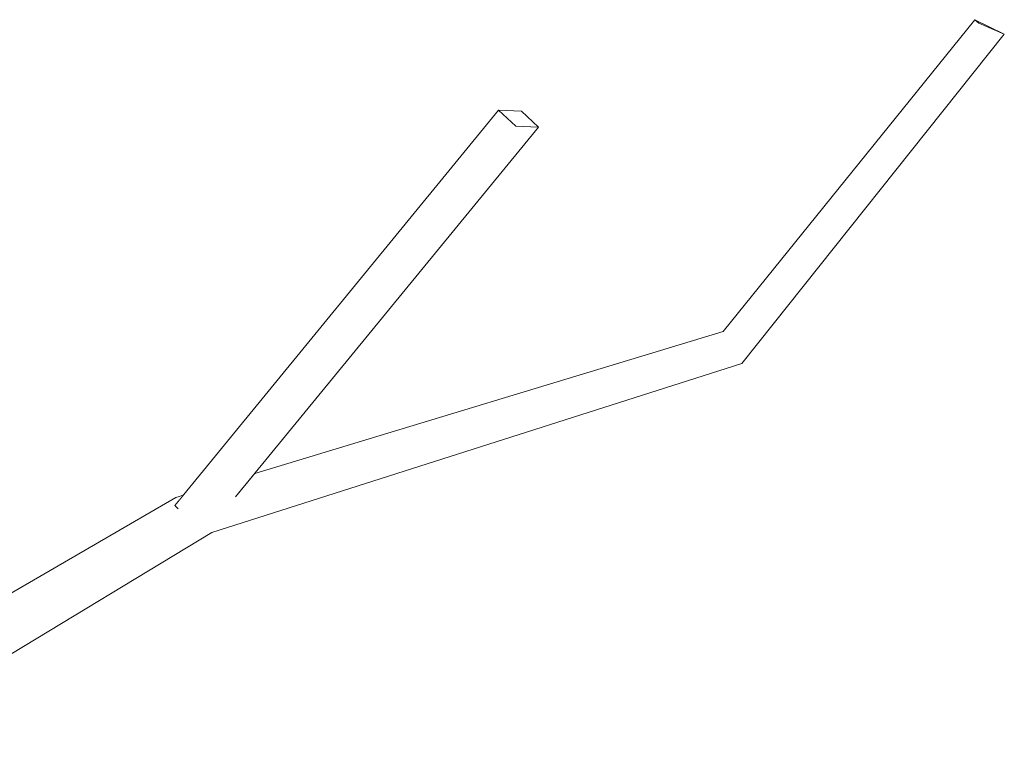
# Model space of a CAD drawing. Extents: x -289599 to -184549, y 66678 to 295474.
# Tile 238 of 256: x -264353 to -264234, y 71966 to 72055. Entities that reach past the tile are written whole.
import ezdxf

# ---------------------------------------------------------------- set-up
doc = ezdxf.new("R2010")
doc.units = 0
doc.header["$MEASUREMENT"] = 0
doc.linetypes.add('Wipeout_Contour', pattern=[1000, 0, -1000])
doc.layers.add('arch drzewa', color=8, linetype='Continuous')
doc.layers.add('arch drzewa_Nr_Pióra__4', color=8, linetype='Continuous', lineweight=9)

msp = doc.modelspace()

# ---------------------------------------------------------------- wipeouts: each hides what was drawn before it
at = {"color": 254, "linetype": 'Wipeout_Contour', "lineweight": 0, "ltscale": 1284700.795515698}
msp.add_wipeout([(-264293.39, 72042.21), (-264290.65, 72042.09), (-264292.71, 72044.03), (-264295.46, 72044.15)], dxfattribs=at).dxf.layer = 'arch drzewa'
at = {"color": 254, "linetype": 'Wipeout_Contour', "lineweight": 0, "ltscale": 963648.692933}
msp.add_wipeout([(-264390.43, 71956.54), (-264330.19, 71992.96), (-264332.12, 71995.41)], dxfattribs=at).dxf.layer = 'arch drzewa'

# ---------------------------------------------------------------- next in the draw order: wipeouts: each hides what was drawn before it
at = {"color": 254, "linetype": 'Wipeout_Contour', "lineweight": 0, "ltscale": 963484.172354}
msp.add_wipeout([(-264266.86, 72016.41), (-264330.19, 71992.96), (-264265.99, 72013.46)], dxfattribs=at).dxf.layer = 'arch drzewa'
at = {"color": 254, "linetype": 'Wipeout_Contour', "lineweight": 0, "ltscale": 963699.562117}
msp.add_wipeout([(-264332.12, 71995.41), (-264392.71, 71958.25), (-264390.43, 71956.54)], dxfattribs=at).dxf.layer = 'arch drzewa'

# ---------------------------------------------------------------- next in the draw order: wipeouts: each hides what was drawn before it
at = {"color": 254, "linetype": 'Wipeout_Contour', "lineweight": 0, "ltscale": 963386.922064}
msp.add_wipeout([(-264265.99, 72013.46), (-264234.21, 72053.39), (-264237.3, 72054.71)], dxfattribs=at).dxf.layer = 'arch drzewa'
at = {"color": 254, "linetype": 'Wipeout_Contour', "lineweight": 0, "ltscale": 2248472.043412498}
msp.add_wipeout([(-264334.55, 71997.24), (-264392.71, 71958.25), (-264332.12, 71995.41), (-264332.9, 71996), (-264334.35, 71995.92), (-264334.69, 71996.24), (-264334.13, 71996.93)], dxfattribs=at).dxf.layer = 'arch drzewa'

# ---------------------------------------------------------------- next in the draw order: wipeouts: each hides what was drawn before it
at = {"color": 254, "linetype": 'Wipeout_Contour', "lineweight": 0, "ltscale": 963542.664075}
msp.add_wipeout([(-264332.12, 71995.41), (-264330.19, 71992.96), (-264266.86, 72016.41)], dxfattribs=at).dxf.layer = 'arch drzewa'
at = {"color": 254, "linetype": 'Wipeout_Contour', "lineweight": 0, "ltscale": 963709.76442}
msp.add_wipeout([(-264334.55, 71997.24), (-264396.88, 71961.07), (-264392.71, 71958.25)], dxfattribs=at).dxf.layer = 'arch drzewa'

# ---------------------------------------------------------------- next in the draw order: linework, layer by layer
at = {"layer": 'arch drzewa_Nr_Pióra__4', "linetype": 'Continuous'}
msp.add_line((-264390.43, 71956.54), (-264330.19, 71992.96), dxfattribs=at)

# ---------------------------------------------------------------- next in the draw order: wipeouts: each hides what was drawn before it
at = {"color": 254, "linetype": 'Wipeout_Contour', "lineweight": 0, "ltscale": 963489.824746}
msp.add_wipeout([(-264268.27, 72017.32), (-264332.12, 71995.41), (-264266.86, 72016.41)], dxfattribs=at).dxf.layer = 'arch drzewa'
at = {"color": 254, "linetype": 'Wipeout_Contour', "lineweight": 0, "ltscale": 963610.809485}
msp.add_wipeout([(-264333.64, 71997.52), (-264334.55, 71997.24), (-264334.13, 71996.93)], dxfattribs=at).dxf.layer = 'arch drzewa'

# ---------------------------------------------------------------- next in the draw order: wipeouts: each hides what was drawn before it
at = {"color": 254, "linetype": 'Wipeout_Contour', "lineweight": 0, "ltscale": 963408.335511}
msp.add_wipeout([(-264237.3, 72054.71), (-264266.86, 72016.41), (-264265.99, 72013.46)], dxfattribs=at).dxf.layer = 'arch drzewa'
at = {"color": 254, "linetype": 'Wipeout_Contour', "lineweight": 0, "ltscale": 1927139.259516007}
msp.add_wipeout([(-264331.42, 71995.78), (-264332.9, 71996), (-264332.12, 71995.41), (-264268.27, 72017.32), (-264325, 72000.13), (-264327.28, 71997.36)], dxfattribs=at).dxf.layer = 'arch drzewa'

# ---------------------------------------------------------------- next in the draw order: wipeouts: each hides what was drawn before it
at = {"color": 254, "linetype": 'Wipeout_Contour', "lineweight": 0, "ltscale": 963392.459568}
msp.add_wipeout([(-264266.86, 72016.41), (-264237.3, 72054.71), (-264237.76, 72055.13)], dxfattribs=at).dxf.layer = 'arch drzewa'
at = {"color": 254, "linetype": 'Wipeout_Contour', "lineweight": 0, "ltscale": 1927162.187966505}
msp.add_wipeout([(-264334.69, 71996.24), (-264334.35, 71995.92), (-264332.9, 71996), (-264331.42, 71995.78), (-264293.39, 72042.21), (-264295.46, 72044.15)], dxfattribs=at).dxf.layer = 'arch drzewa'

# ---------------------------------------------------------------- next in the draw order: linework, layer by layer
at = {"layer": 'arch drzewa_Nr_Pióra__4', "linetype": 'Continuous'}
for p, q in [((-264295.46, 72044.15), (-264292.71, 72044.03)), ((-264396.88, 71961.07), (-264334.55, 71997.24)), ((-264334.55, 71997.24), (-264333.64, 71997.52)), ((-264334.27, 71995.85), (-264334.69, 71996.24)), ((-264334.69, 71996.24), (-264334.62, 71996.24))]:
    msp.add_line(p, q, dxfattribs=at)

# ---------------------------------------------------------------- next in the draw order: wipeouts: each hides what was drawn before it
at = {"color": 254, "linetype": 'Wipeout_Contour', "lineweight": 0, "ltscale": 963412.052248}
msp.add_wipeout([(-264237.76, 72055.13), (-264268.27, 72017.32), (-264266.86, 72016.41)], dxfattribs=at).dxf.layer = 'arch drzewa'
at = {"color": 254, "linetype": 'Wipeout_Contour', "lineweight": 0, "ltscale": 1284745.636052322}
msp.add_wipeout([(-264327.28, 71997.36), (-264290.65, 72042.09), (-264293.39, 72042.21), (-264331.42, 71995.78)], dxfattribs=at).dxf.layer = 'arch drzewa'

# ---------------------------------------------------------------- next in the draw order: linework, layer by layer
at = {"layer": 'arch drzewa_Nr_Pióra__4', "linetype": 'Continuous'}
for p, q in [((-264334.69, 71996.24), (-264295.46, 72044.15)), ((-264293.39, 72042.21), (-264295.46, 72044.15)), ((-264292.71, 72044.03), (-264290.65, 72042.09)), ((-264327.32, 71997.31), (-264290.65, 72042.09)), ((-264290.65, 72042.09), (-264293.39, 72042.21)), ((-264325, 72000.13), (-264268.27, 72017.32)), ((-264330.19, 71992.96), (-264265.99, 72013.46))]:
    msp.add_line(p, q, dxfattribs=at)

# ---------------------------------------------------------------- next in the draw order: wipeouts: each hides what was drawn before it
at = {"color": 254, "linetype": 'Wipeout_Contour', "lineweight": 0, "ltscale": 963369.093132}
msp.add_wipeout([(-264237.76, 72055.13), (-264237.3, 72054.71), (-264234.21, 72053.39)], dxfattribs=at).dxf.layer = 'arch drzewa'

# ---------------------------------------------------------------- next in the draw order: linework, layer by layer
at = {"layer": 'arch drzewa_Nr_Pióra__4', "linetype": 'Continuous'}
for p, q in [((-264268.27, 72017.32), (-264237.76, 72055.13)), ((-264237.76, 72055.13), (-264234.21, 72053.39)), ((-264237.3, 72054.71), (-264237.76, 72055.13)), ((-264234.21, 72053.39), (-264237.3, 72054.71)), ((-264265.99, 72013.46), (-264234.21, 72053.39))]:
    msp.add_line(p, q, dxfattribs=at)

doc.saveas('drawing.dxf')
